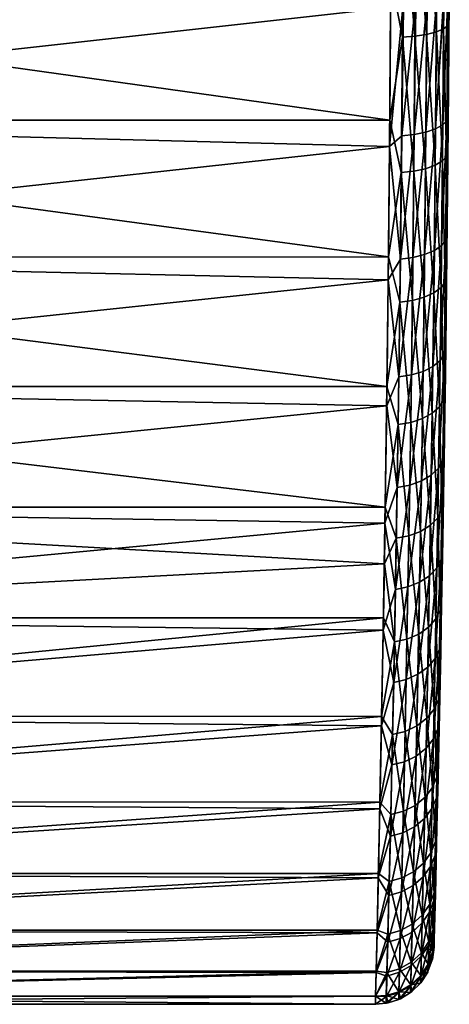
# Model space of a CAD drawing. Header units: metres. Extents: x -24 to 73, y -230 to 24.
# Tile 36 of 52: x 66.16 to 73.49, y -22.5 to -5.72. Entities that reach past the tile are written whole.
import ezdxf

# ---------------------------------------------------------------- set-up
doc = ezdxf.new("R2010")
doc.units = ezdxf.units.M
doc.layers.add('solid_SIDE_LEVER_10_541_032_SW0001', color=7, linetype='CONTINUOUS')

msp = doc.modelspace()

# ---------------------------------------------------------------- linework, layer by layer
at = {"layer": 'solid_SIDE_LEVER_10_541_032_SW0001'}
for points in [[(73.399887, -3.550934, 39.568542), (73.470726, -3.516919, 39.777756), (73.458015, -5.815663, 40.283302)], [(73.485382, -4.967437, 40.280346), (73.458015, -5.815663, 40.283302), (73.470726, -3.516919, 39.777756)], [(72.699638, -3.638319, 39.018024), (72.686043, -6.016408, 39.541496), (72.486427, -5.005299, 39.263798)], [(72.899422, -5.998852, 39.609959), (72.686043, -6.016408, 39.541496), (72.699638, -3.638319, 39.018024)], [(72.912933, -3.627702, 39.088139), (72.899422, -5.998852, 39.609959), (72.699638, -3.638319, 39.018024)], [(73.097847, -5.967629, 39.727261), (72.899422, -5.998852, 39.609959), (72.912933, -3.627702, 39.088139)], [(73.111214, -3.60882, 39.208279), (73.097847, -5.967629, 39.727261), (72.912933, -3.627702, 39.088139)], [(73.264885, -5.924135, 39.887978), (73.097847, -5.967629, 39.727261), (73.111214, -3.60882, 39.208279)], [(73.278069, -3.582517, 39.372879), (73.264885, -5.924135, 39.887978), (73.111214, -3.60882, 39.208279)], [(73.386925, -5.871911, 40.079025), (73.264885, -5.924135, 39.887978), (73.278069, -3.582517, 39.372879)], [(73.399887, -3.550934, 39.568542), (73.386925, -5.871911, 40.079025), (73.278069, -3.582517, 39.372879)], [(73.399887, -3.550934, 39.568542), (73.458015, -5.815663, 40.283302), (73.386925, -5.871911, 40.079025)], [(72.486427, -5.005299, 39.263798), (72.4701, -7.429767, 39.962097), (55.200001, -5.006697, 39.264118)], [(72.4701, -7.429767, 39.962097), (55.200001, -7.431243, 39.962612), (55.200001, -5.006697, 39.264118)], [(72.686043, -6.016408, 39.541496), (72.4701, -7.429767, 39.962097), (72.486427, -5.005299, 39.263798)], [(73.485382, -4.967437, 40.280346), (73.477386, -6.177798, 40.604485), (73.458015, -5.815663, 40.283302)], [(73.483528, -5.273107, 82.044846), (73.477386, -6.177798, 40.604485), (73.485382, -4.967437, 40.280346)], [(73.373955, -7.508679, 81.797096), (73.461166, -5.322554, 82.247765), (73.45816, -5.325844, 82.260864)], [(73.373955, -7.508679, 81.797096), (73.445282, -7.436756, 81.597885), (73.461166, -5.322554, 82.247765)], [(73.373955, -7.508679, 81.797096), (73.45816, -5.325844, 82.260864), (73.390114, -5.373982, 82.453133)], [(73.445282, -7.436756, 81.597885), (73.466339, -7.537279, 81.338844), (73.483528, -5.273107, 82.044846)], [(73.445282, -7.436756, 81.597885), (73.483528, -5.273107, 82.044846), (73.461166, -5.322554, 82.247765)], [(73.483528, -5.273107, 82.044846), (73.466339, -7.537279, 81.338844), (73.477386, -6.177798, 40.604485)], [(65.956749, -5.510204, 83.014847), (55.200001, -7.43128, 82.437378), (72.483551, -5.510227, 83.014847)], [(72.466385, -7.877724, 82.275848), (72.483551, -5.510227, 83.014847), (55.200001, -7.43128, 82.437378)], [(72.466385, -7.877724, 82.275848), (72.691368, -5.506073, 82.993355), (72.483551, -5.510227, 83.014847)], [(72.673759, -7.693366, 82.321022), (72.691368, -5.506073, 82.993355), (72.466385, -7.877724, 82.275848)], [(72.673759, -7.693366, 82.321022), (72.903183, -5.490057, 82.924706), (72.705879, -5.505375, 82.990234)], [(72.885887, -7.671001, 82.254524), (72.903183, -5.490057, 82.924706), (72.673759, -7.693366, 82.321022)], [(72.673759, -7.693366, 82.321022), (72.705879, -5.505375, 82.990234), (72.691368, -5.506073, 82.993355)], [(72.885887, -7.671001, 82.254524), (73.101318, -5.461505, 82.80677), (72.91703, -5.488539, 82.918358)], [(73.08445, -7.631076, 82.140137), (73.101318, -5.461505, 82.80677), (72.885887, -7.671001, 82.254524)], [(72.885887, -7.671001, 82.254524), (72.91703, -5.488539, 82.918358), (72.903183, -5.490057, 82.924706)], [(73.08445, -7.631076, 82.140137), (73.268227, -5.42172, 82.645134), (73.264809, -5.422753, 82.649307)], [(73.251678, -7.57546, 81.983406), (73.268227, -5.42172, 82.645134), (73.08445, -7.631076, 82.140137)], [(73.08445, -7.631076, 82.140137), (73.264809, -5.422753, 82.649307), (73.106506, -5.460531, 82.802788)], [(73.08445, -7.631076, 82.140137), (73.106506, -5.460531, 82.802788), (73.101318, -5.461505, 82.80677)], [(73.251678, -7.57546, 81.983406), (73.390114, -5.373982, 82.453133), (73.384018, -5.377094, 82.465599)], [(73.373955, -7.508679, 81.797096), (73.390114, -5.373982, 82.453133), (73.251678, -7.57546, 81.983406)], [(73.251678, -7.57546, 81.983406), (73.384018, -5.377094, 82.465599), (73.268227, -5.42172, 82.645134)], [(73.386925, -5.871911, 40.079025), (73.368256, -8.123899, 40.837215), (73.264885, -5.924135, 39.887978)], [(73.386925, -5.871911, 40.079025), (73.439697, -8.046082, 41.034161), (73.368256, -8.123899, 40.837215)], [(73.386925, -5.871911, 40.079025), (73.458015, -5.815663, 40.283302), (73.439697, -8.046082, 41.034161)], [(73.467842, -7.366969, 40.998379), (73.439697, -8.046082, 41.034161), (73.458015, -5.815663, 40.283302)], [(73.477386, -6.177798, 40.604485), (73.467842, -7.366969, 40.998379), (73.458015, -5.815663, 40.283302)], [(72.686043, -6.016408, 39.541496), (72.666458, -8.323806, 40.318981), (72.4701, -7.429767, 39.962097)], [(72.879944, -8.299518, 40.384983), (72.666458, -8.323806, 40.318981), (72.686043, -6.016408, 39.541496)], [(72.899422, -5.998852, 39.609959), (72.879944, -8.299518, 40.384983), (72.686043, -6.016408, 39.541496)], [(73.078568, -8.256322, 40.498077), (72.879944, -8.299518, 40.384983), (72.899422, -5.998852, 39.609959)], [(73.097847, -5.967629, 39.727261), (73.078568, -8.256322, 40.498077), (72.899422, -5.998852, 39.609959)], [(73.245888, -8.196149, 40.653023), (73.078568, -8.256322, 40.498077), (73.097847, -5.967629, 39.727261)], [(73.264885, -5.924135, 39.887978), (73.245888, -8.196149, 40.653023), (73.097847, -5.967629, 39.727261)], [(73.368256, -8.123899, 40.837215), (73.245888, -8.196149, 40.653023), (73.264885, -5.924135, 39.887978)], [(73.466339, -7.537279, 81.338844), (73.467842, -7.366969, 40.998379), (73.477386, -6.177798, 40.604485)], [(73.467842, -7.366969, 40.998379), (73.456879, -8.53114, 41.460659), (73.439697, -8.046082, 41.034161)], [(73.466339, -7.537279, 81.338844), (73.456879, -8.53114, 41.460659), (73.467842, -7.366969, 40.998379)], [(72.4701, -7.429767, 39.962097), (72.448395, -9.76123, 40.927643), (55.200001, -7.431243, 39.962612)], [(72.448395, -9.76123, 40.927643), (55.200001, -9.762382, 40.9282), (55.200001, -7.431243, 39.962612)], [(72.466385, -7.877724, 82.275848), (55.200001, -7.43128, 82.437378), (55.200001, -9.76241, 81.471786)], [(72.666458, -8.323806, 40.318981), (72.448395, -9.76123, 40.927643), (72.4701, -7.429767, 39.962097)], [(73.373955, -7.508679, 81.797096), (73.251678, -7.57546, 81.983406), (73.230515, -9.650596, 81.106499)], [(73.353149, -9.565526, 80.928047), (73.373955, -7.508679, 81.797096), (73.230515, -9.650596, 81.106499)], [(73.353149, -9.565526, 80.928047), (73.424873, -9.473904, 80.737244), (73.445282, -7.436756, 81.597885)], [(73.353149, -9.565526, 80.928047), (73.445282, -7.436756, 81.597885), (73.373955, -7.508679, 81.797096)], [(73.445282, -7.436756, 81.597885), (73.424873, -9.473904, 80.737244), (73.466339, -7.537279, 81.338844)], [(73.424873, -9.473904, 80.737244), (73.455788, -8.638063, 80.892899), (73.466339, -7.537279, 81.338844)], [(73.466339, -7.537279, 81.338844), (73.455788, -8.638063, 80.892899), (73.456879, -8.53114, 41.460659)], [(72.651939, -9.800793, 81.429878), (72.673759, -7.693366, 82.321022), (72.466385, -7.877724, 82.275848)], [(72.885887, -7.671001, 82.254524), (72.673759, -7.693366, 82.321022), (72.651939, -9.800793, 81.429878)], [(72.864189, -9.772304, 81.366188), (72.885887, -7.671001, 82.254524), (72.651939, -9.800793, 81.429878)], [(73.08445, -7.631076, 82.140137), (72.885887, -7.671001, 82.254524), (72.864189, -9.772304, 81.366188)], [(73.062973, -9.721444, 81.256615), (73.08445, -7.631076, 82.140137), (72.864189, -9.772304, 81.366188)], [(73.251678, -7.57546, 81.983406), (73.08445, -7.631076, 82.140137), (73.062973, -9.721444, 81.256615)], [(73.230515, -9.650596, 81.106499), (73.251678, -7.57546, 81.983406), (73.062973, -9.721444, 81.256615)], [(72.466385, -7.877724, 82.275848), (55.200001, -9.76241, 81.471786), (72.444199, -10.149692, 81.280678)], [(72.651939, -9.800793, 81.429878), (72.466385, -7.877724, 82.275848), (72.444199, -10.149692, 81.280678)], [(73.368256, -8.123899, 40.837215), (73.439697, -8.046082, 41.034161), (73.416626, -10.181964, 42.021427)], [(73.444633, -9.666655, 41.989929), (73.416626, -10.181964, 42.021427), (73.439697, -8.046082, 41.034161)], [(73.456879, -8.53114, 41.460659), (73.444633, -9.666655, 41.989929), (73.439697, -8.046082, 41.034161)], [(73.245888, -8.196149, 40.653023), (73.221962, -10.371859, 41.658947), (73.078568, -8.256322, 40.498077)], [(73.344749, -10.280432, 41.834118), (73.221962, -10.371859, 41.658947), (73.245888, -8.196149, 40.653023)], [(73.368256, -8.123899, 40.837215), (73.344749, -10.280432, 41.834118), (73.245888, -8.196149, 40.653023)], [(73.368256, -8.123899, 40.837215), (73.416626, -10.181964, 42.021427), (73.344749, -10.280432, 41.834118)], [(72.666458, -8.323806, 40.318981), (72.641792, -10.533395, 41.341251), (72.448395, -9.76123, 40.927643)], [(72.855423, -10.50266, 41.404026), (72.641792, -10.533395, 41.341251), (72.666458, -8.323806, 40.318981)], [(72.879944, -8.299518, 40.384983), (72.855423, -10.50266, 41.404026), (72.666458, -8.323806, 40.318981)], [(73.054298, -10.448, 41.511581), (72.855423, -10.50266, 41.404026), (72.879944, -8.299518, 40.384983)], [(73.078568, -8.256322, 40.498077), (73.054298, -10.448, 41.511581), (72.879944, -8.299518, 40.384983)], [(73.221962, -10.371859, 41.658947), (73.054298, -10.448, 41.511581), (73.078568, -8.256322, 40.498077)], [(73.455788, -8.638063, 80.892899), (73.444633, -9.666655, 41.989929), (73.456879, -8.53114, 41.460659)], [(73.424873, -9.473904, 80.737244), (73.444107, -9.712357, 80.387054), (73.455788, -8.638063, 80.892899)], [(73.455788, -8.638063, 80.892899), (73.444107, -9.712357, 80.387054), (73.444633, -9.666655, 41.989929)], [(73.353149, -9.565526, 80.928047), (73.230515, -9.650596, 81.106499), (73.205627, -11.625586, 80.023506)], [(73.328697, -11.52311, 79.854759), (73.353149, -9.565526, 80.928047), (73.205627, -11.625586, 80.023506)], [(73.328697, -11.52311, 79.854759), (73.400879, -11.412743, 79.674332), (73.424873, -9.473904, 80.737244)], [(73.328697, -11.52311, 79.854759), (73.424873, -9.473904, 80.737244), (73.353149, -9.565526, 80.928047)], [(73.424873, -9.473904, 80.737244), (73.400879, -11.412743, 79.674332), (73.444107, -9.712357, 80.387054)], [(73.062973, -9.721444, 81.256615), (72.864189, -9.772304, 81.366188), (72.838684, -11.772194, 80.269066)], [(73.037727, -11.710929, 80.165459), (73.062973, -9.721444, 81.256615), (72.838684, -11.772194, 80.269066)], [(73.230515, -9.650596, 81.106499), (73.062973, -9.721444, 81.256615), (73.037727, -11.710929, 80.165459)], [(73.205627, -11.625586, 80.023506), (73.230515, -9.650596, 81.106499), (73.037727, -11.710929, 80.165459)], [(73.400879, -11.412743, 79.674332), (73.431442, -10.756954, 79.822876), (73.444107, -9.712357, 80.387054)], [(73.444633, -9.666655, 41.989929), (73.431282, -10.769129, 42.584145), (73.416626, -10.181964, 42.021427)], [(73.431442, -10.756954, 79.822876), (73.431282, -10.769129, 42.584145), (73.444633, -9.666655, 41.989929)], [(73.444107, -9.712357, 80.387054), (73.431442, -10.756954, 79.822876), (73.444633, -9.666655, 41.989929)], [(72.448395, -9.76123, 40.927643), (72.422394, -11.969791, 42.148121), (55.200001, -9.762382, 40.9282)], [(72.422394, -11.969791, 42.148121), (55.200001, -11.970698, 42.148693), (55.200001, -9.762382, 40.9282)], [(72.444199, -10.149692, 81.280678), (55.200001, -9.76241, 81.471786), (55.200001, -11.970727, 80.251289)], [(72.641792, -10.533395, 41.341251), (72.422394, -11.969791, 42.148121), (72.448395, -9.76123, 40.927643)], [(72.626282, -11.806513, 80.329292), (72.651939, -9.800793, 81.429878), (72.444199, -10.149692, 81.280678)], [(72.864189, -9.772304, 81.366188), (72.651939, -9.800793, 81.429878), (72.626282, -11.806513, 80.329292)], [(72.838684, -11.772194, 80.269066), (72.864189, -9.772304, 81.366188), (72.626282, -11.806513, 80.329292)], [(72.444199, -10.149692, 81.280678), (55.200001, -11.970727, 80.251289), (72.418083, -12.297536, 80.041992)], [(72.626282, -11.806513, 80.329292), (72.444199, -10.149692, 81.280678), (72.418083, -12.297536, 80.041992)], [(73.344749, -10.280432, 41.834118), (73.416626, -10.181964, 42.021427), (73.389893, -12.19825, 43.233463)], [(73.417007, -11.835036, 43.241337), (73.389893, -12.19825, 43.233463), (73.416626, -10.181964, 42.021427)], [(73.431282, -10.769129, 42.584145), (73.417007, -11.835036, 43.241337), (73.416626, -10.181964, 42.021427)], [(73.221962, -10.371859, 41.658947), (73.194229, -12.425738, 42.893883), (73.054298, -10.448, 41.511581)], [(73.317497, -12.316212, 43.057991), (73.194229, -12.425738, 42.893883), (73.221962, -10.371859, 41.658947)], [(73.344749, -10.280432, 41.834118), (73.317497, -12.316212, 43.057991), (73.221962, -10.371859, 41.658947)], [(73.344749, -10.280432, 41.834118), (73.389893, -12.19825, 43.233463), (73.317497, -12.316212, 43.057991)], [(72.641792, -10.533395, 41.341251), (72.613205, -12.619254, 42.596264), (72.422394, -11.969791, 42.148121)], [(72.827003, -12.582435, 42.655071), (72.613205, -12.619254, 42.596264), (72.641792, -10.533395, 41.341251)], [(72.855423, -10.50266, 41.404026), (72.827003, -12.582435, 42.655071), (72.641792, -10.533395, 41.341251)], [(73.026169, -12.516954, 42.755833), (72.827003, -12.582435, 42.655071), (72.855423, -10.50266, 41.404026)], [(73.054298, -10.448, 41.511581), (73.026169, -12.516954, 42.755833), (72.855423, -10.50266, 41.404026)], [(73.194229, -12.425738, 42.893883), (73.026169, -12.516954, 42.755833), (73.054298, -10.448, 41.511581)], [(73.400879, -11.412743, 79.674332), (73.417938, -11.768713, 79.202095), (73.431442, -10.756954, 79.822876)], [(73.417938, -11.768713, 79.202095), (73.417007, -11.835036, 43.241337), (73.431282, -10.769129, 42.584145)], [(73.431442, -10.756954, 79.822876), (73.417938, -11.768713, 79.202095), (73.431282, -10.769129, 42.584145)], [(73.301598, -13.36119, 78.588409), (73.374298, -13.233222, 78.420227), (73.400879, -11.412743, 79.674332)], [(73.301598, -13.36119, 78.588409), (73.400879, -11.412743, 79.674332), (73.328697, -11.52311, 79.854759)], [(73.400879, -11.412743, 79.674332), (73.374298, -13.233222, 78.420227), (73.417938, -11.768713, 79.202095)], [(73.328697, -11.52311, 79.854759), (73.205627, -11.625586, 80.023506), (73.178055, -13.480006, 78.745697)], [(73.301598, -13.36119, 78.588409), (73.328697, -11.52311, 79.854759), (73.178055, -13.480006, 78.745697)], [(73.037727, -11.710929, 80.165459), (72.838684, -11.772194, 80.269066), (72.810425, -13.649994, 78.974594)], [(73.009758, -13.578959, 78.878021), (73.037727, -11.710929, 80.165459), (72.810425, -13.649994, 78.974594)], [(73.205627, -11.625586, 80.023506), (73.037727, -11.710929, 80.165459), (73.009758, -13.578959, 78.878021)], [(73.178055, -13.480006, 78.745697), (73.205627, -11.625586, 80.023506), (73.009758, -13.578959, 78.878021)], [(72.597855, -13.689784, 79.030739), (72.626282, -11.806513, 80.329292), (72.418083, -12.297536, 80.041992)], [(72.838684, -11.772194, 80.269066), (72.626282, -11.806513, 80.329292), (72.597855, -13.689784, 79.030739)], [(72.810425, -13.649994, 78.974594), (72.838684, -11.772194, 80.269066), (72.597855, -13.689784, 79.030739)], [(73.374298, -13.233222, 78.420227), (73.403763, -12.744579, 78.526573), (73.417938, -11.768713, 79.202095)], [(73.417007, -11.835036, 43.241337), (73.401993, -12.860949, 43.959423), (73.389893, -12.19825, 43.233463)], [(73.403763, -12.744579, 78.526573), (73.401993, -12.860949, 43.959423), (73.417007, -11.835036, 43.241337)], [(73.417938, -11.768713, 79.202095), (73.403763, -12.744579, 78.526573), (73.417007, -11.835036, 43.241337)], [(72.422394, -11.969791, 42.148121), (72.39341, -14.028004, 43.608379), (55.200001, -11.970698, 42.148693)], [(72.39341, -14.028004, 43.608379), (55.200001, -14.028542, 43.60881), (55.200001, -11.970698, 42.148693)], [(72.418083, -12.297536, 80.041992), (55.200001, -11.970727, 80.251289), (55.200001, -14.028553, 78.791183)], [(72.613205, -12.619254, 42.596264), (72.39341, -14.028004, 43.608379), (72.422394, -11.969791, 42.148121)], [(73.317497, -12.316212, 43.057991), (73.389893, -12.19825, 43.233463), (73.360741, -14.071337, 44.655994)], [(73.386452, -13.843266, 44.735867), (73.360741, -14.071337, 44.655994), (73.389893, -12.19825, 43.233463)], [(73.401993, -12.860949, 43.959423), (73.386452, -13.843266, 44.735867), (73.389893, -12.19825, 43.233463)], [(72.418083, -12.297536, 80.041992), (55.200001, -14.028553, 78.791183), (72.38929, -14.296483, 78.574135)], [(72.597855, -13.689784, 79.030739), (72.418083, -12.297536, 80.041992), (72.38929, -14.296483, 78.574135)], [(73.317497, -12.316212, 43.057991), (73.287781, -14.207407, 44.494415), (73.194229, -12.425738, 42.893883)], [(73.317497, -12.316212, 43.057991), (73.360741, -14.071337, 44.655994), (73.287781, -14.207407, 44.494415)], [(72.827003, -12.582435, 42.655071), (72.796013, -14.514496, 44.123386), (72.613205, -12.619254, 42.596264)], [(72.995491, -14.438964, 44.216171), (72.796013, -14.514496, 44.123386), (72.827003, -12.582435, 42.655071)], [(73.026169, -12.516954, 42.755833), (72.995491, -14.438964, 44.216171), (72.827003, -12.582435, 42.655071)], [(73.163994, -14.333746, 44.343296), (72.995491, -14.438964, 44.216171), (73.026169, -12.516954, 42.755833)], [(73.194229, -12.425738, 42.893883), (73.163994, -14.333746, 44.343296), (73.026169, -12.516954, 42.755833)], [(73.287781, -14.207407, 44.494415), (73.163994, -14.333746, 44.343296), (73.194229, -12.425738, 42.893883)], [(72.613205, -12.619254, 42.596264), (72.582031, -14.556967, 44.069237), (72.39341, -14.028004, 43.608379)], [(72.796013, -14.514496, 44.123386), (72.582031, -14.556967, 44.069237), (72.613205, -12.619254, 42.596264)], [(73.374298, -13.233222, 78.420227), (73.389084, -13.681824, 77.798225), (73.403763, -12.744579, 78.526573)], [(73.403763, -12.744579, 78.526573), (73.389084, -13.681824, 77.798225), (73.401993, -12.860949, 43.959423)], [(73.389084, -13.681824, 77.798225), (73.386452, -13.843266, 44.735867), (73.401993, -12.860949, 43.959423)], [(73.272987, -15.060776, 77.142159), (73.346222, -14.916536, 76.987961), (73.374298, -13.233222, 78.420227)], [(73.272987, -15.060776, 77.142159), (73.374298, -13.233222, 78.420227), (73.301598, -13.36119, 78.588409)], [(73.374298, -13.233222, 78.420227), (73.346222, -14.916536, 76.987961), (73.389084, -13.681824, 77.798225)], [(73.301598, -13.36119, 78.588409), (73.178055, -13.480006, 78.745697), (73.148933, -15.194701, 77.286377)], [(73.272987, -15.060776, 77.142159), (73.301598, -13.36119, 78.588409), (73.148933, -15.194701, 77.286377)], [(73.009758, -13.578959, 78.878021), (72.810425, -13.649994, 78.974594), (72.780579, -15.386305, 77.496239)], [(72.980217, -15.306237, 77.407692), (73.009758, -13.578959, 78.878021), (72.780579, -15.386305, 77.496239)], [(73.178055, -13.480006, 78.745697), (73.009758, -13.578959, 78.878021), (72.980217, -15.306237, 77.407692)], [(73.148933, -15.194701, 77.286377), (73.178055, -13.480006, 78.745697), (72.980217, -15.306237, 77.407692)], [(72.567841, -15.431155, 77.547714), (72.597855, -13.689784, 79.030739), (72.38929, -14.296483, 78.574135)], [(72.810425, -13.649994, 78.974594), (72.597855, -13.689784, 79.030739), (72.567841, -15.431155, 77.547714)], [(72.780579, -15.386305, 77.496239), (72.810425, -13.649994, 78.974594), (72.567841, -15.431155, 77.547714)], [(73.346222, -14.916536, 76.987961), (73.374084, -14.577359, 77.019409), (73.389084, -13.681824, 77.798225)], [(73.389084, -13.681824, 77.798225), (73.374084, -14.577359, 77.019409), (73.386452, -13.843266, 44.735867)], [(73.386452, -13.843266, 44.735867), (73.37059, -14.778537, 45.567917), (73.360741, -14.071337, 44.655994)], [(73.374084, -14.577359, 77.019409), (73.37059, -14.778537, 45.567917), (73.386452, -13.843266, 44.735867)], [(72.39341, -14.028004, 43.608379), (72.378242, -14.992627, 44.422897), (55.200001, -14.028542, 43.60881)], [(72.378242, -14.992627, 44.422897), (55.200001, -15.909902, 45.290096), (55.200001, -14.028542, 43.60881)], [(72.38929, -14.296483, 78.574135), (55.200001, -14.028553, 78.791183), (55.200001, -15.90991, 77.109894)], [(72.582031, -14.556967, 44.069237), (72.378242, -14.992627, 44.422897), (72.39341, -14.028004, 43.608379)], [(73.287781, -14.207407, 44.494415), (73.360741, -14.071337, 44.655994), (73.330528, -15.77933, 46.272305)], [(73.37059, -14.778537, 45.567917), (73.330528, -15.77933, 46.272305), (73.360741, -14.071337, 44.655994)], [(73.287781, -14.207407, 44.494415), (73.256989, -15.931911, 46.126503), (73.163994, -14.333746, 44.343296)], [(73.287781, -14.207407, 44.494415), (73.330528, -15.77933, 46.272305), (73.256989, -15.931911, 46.126503)], [(72.38929, -14.296483, 78.574135), (55.200001, -15.90991, 77.109894), (72.359207, -16.122187, 76.894745)], [(72.567841, -15.431155, 77.547714), (72.38929, -14.296483, 78.574135), (72.359207, -16.122187, 76.894745)], [(73.163994, -14.333746, 44.343296), (73.13266, -16.07358, 45.990147), (72.995491, -14.438964, 44.216171)], [(73.256989, -15.931911, 46.126503), (73.13266, -16.07358, 45.990147), (73.163994, -14.333746, 44.343296)], [(72.582031, -14.556967, 44.069237), (72.549728, -16.323885, 45.742851), (72.378242, -14.992627, 44.422897)], [(72.763901, -16.27626, 45.791714), (72.549728, -16.323885, 45.742851), (72.582031, -14.556967, 44.069237)], [(72.796013, -14.514496, 44.123386), (72.763901, -16.27626, 45.791714), (72.582031, -14.556967, 44.069237)], [(72.963707, -16.191565, 45.875439), (72.763901, -16.27626, 45.791714), (72.796013, -14.514496, 44.123386)], [(72.995491, -14.438964, 44.216171), (72.963707, -16.191565, 45.875439), (72.796013, -14.514496, 44.123386)], [(73.13266, -16.07358, 45.990147), (72.963707, -16.191565, 45.875439), (72.995491, -14.438964, 44.216171)], [(73.346222, -14.916536, 76.987961), (73.358955, -15.428389, 76.192619), (73.374084, -14.577359, 77.019409)], [(73.374084, -14.577359, 77.019409), (73.358955, -15.428389, 76.192619), (73.37059, -14.778537, 45.567917)], [(73.244026, -16.604351, 75.530998), (73.31781, -16.445333, 75.39238), (73.346222, -14.916536, 76.987961)], [(73.244026, -16.604351, 75.530998), (73.346222, -14.916536, 76.987961), (73.272987, -15.060776, 77.142159)], [(73.346222, -14.916536, 76.987961), (73.31781, -16.445333, 75.39238), (73.358955, -15.428389, 76.192619)], [(73.37059, -14.778537, 45.567917), (73.354622, -15.663706, 46.45282), (73.330528, -15.77933, 46.272305)], [(73.358955, -15.428389, 76.192619), (73.354622, -15.663706, 46.45282), (73.37059, -14.778537, 45.567917)], [(72.378242, -14.992627, 44.422897), (72.362885, -15.909956, 45.29015), (55.200001, -15.909902, 45.290096)], [(72.549728, -16.323885, 45.742851), (72.362885, -15.909956, 45.29015), (72.378242, -14.992627, 44.422897)], [(73.272987, -15.060776, 77.142159), (73.148933, -15.194701, 77.286377), (73.119469, -16.751997, 75.660645)], [(73.244026, -16.604351, 75.530998), (73.272987, -15.060776, 77.142159), (73.119469, -16.751997, 75.660645)], [(73.148933, -15.194701, 77.286377), (72.980217, -15.306237, 77.407692), (72.950325, -16.87496, 75.769699)], [(73.119469, -16.751997, 75.660645), (73.148933, -15.194701, 77.286377), (72.950325, -16.87496, 75.769699)], [(72.53746, -17.012676, 75.895576), (72.567841, -15.431155, 77.547714), (72.359207, -16.122187, 76.894745)], [(72.780579, -15.386305, 77.496239), (72.567841, -15.431155, 77.547714), (72.53746, -17.012676, 75.895576)], [(72.750374, -16.96323, 75.849304), (72.780579, -15.386305, 77.496239), (72.53746, -17.012676, 75.895576)], [(72.980217, -15.306237, 77.407692), (72.780579, -15.386305, 77.496239), (72.750374, -16.96323, 75.849304)], [(72.950325, -16.87496, 75.769699), (72.980217, -15.306237, 77.407692), (72.750374, -16.96323, 75.849304)], [(73.31781, -16.445333, 75.39238), (73.343872, -16.232475, 75.320229), (73.358955, -15.428389, 76.192619)], [(73.358955, -15.428389, 76.192619), (73.343872, -16.232475, 75.320229), (73.354622, -15.663706, 46.45282)], [(73.354622, -15.663706, 46.45282), (73.33876, -16.495825, 47.387608), (73.330528, -15.77933, 46.272305)], [(73.343872, -16.232475, 75.320229), (73.33876, -16.495825, 47.387608), (73.354622, -15.663706, 46.45282)], [(72.362885, -15.909956, 45.29015), (55.200001, -17.59119, 47.171459), (55.200001, -15.909902, 45.290096)], [(72.359207, -16.122187, 76.894745), (55.200001, -15.90991, 77.109894), (55.200001, -17.59119, 75.228539)], [(72.362885, -15.909956, 45.29015), (72.332375, -17.591425, 47.171749), (55.200001, -17.59119, 47.171459)], [(72.549728, -16.323885, 45.742851), (72.332375, -17.591425, 47.171749), (72.362885, -15.909956, 45.29015)], [(73.256989, -15.931911, 46.126503), (73.226563, -17.469625, 47.935165), (73.13266, -16.07358, 45.990147)], [(73.256989, -15.931911, 46.126503), (73.300674, -17.302324, 48.063477), (73.226563, -17.469625, 47.935165)], [(73.256989, -15.931911, 46.126503), (73.330528, -15.77933, 46.272305), (73.300674, -17.302324, 48.063477)], [(73.33876, -16.495825, 47.387608), (73.300674, -17.302324, 48.063477), (73.330528, -15.77933, 46.272305)], [(73.13266, -16.07358, 45.990147), (73.101692, -17.624964, 47.815166), (72.963707, -16.191565, 45.875439)], [(73.226563, -17.469625, 47.935165), (73.101692, -17.624964, 47.815166), (73.13266, -16.07358, 45.990147)], [(72.359207, -16.122187, 76.894745), (55.200001, -17.59119, 75.228539), (72.3293, -17.751825, 75.024712)], [(72.53746, -17.012676, 75.895576), (72.359207, -16.122187, 76.894745), (72.3293, -17.751825, 75.024712)], [(72.763901, -16.27626, 45.791714), (72.732162, -17.847202, 47.640537), (72.549728, -16.323885, 45.742851)], [(72.932289, -17.754333, 47.714218), (72.732162, -17.847202, 47.640537), (72.763901, -16.27626, 45.791714)], [(72.963707, -16.191565, 45.875439), (72.932289, -17.754333, 47.714218), (72.763901, -16.27626, 45.791714)], [(73.101692, -17.624964, 47.815166), (72.932289, -17.754333, 47.714218), (72.963707, -16.191565, 45.875439)], [(73.31781, -16.445333, 75.39238), (73.32901, -16.987099, 74.404991), (73.343872, -16.232475, 75.320229)], [(73.343872, -16.232475, 75.320229), (73.32901, -16.987099, 74.404991), (73.33876, -16.495825, 47.387608)], [(72.549728, -16.323885, 45.742851), (72.517807, -17.899422, 47.597534), (72.332375, -17.591425, 47.171749)], [(72.732162, -17.847202, 47.640537), (72.517807, -17.899422, 47.597534), (72.549728, -16.323885, 45.742851)], [(73.215927, -17.976034, 73.77153), (73.290237, -17.803885, 73.649925), (73.31781, -16.445333, 75.39238)], [(73.215927, -17.976034, 73.77153), (73.31781, -16.445333, 75.39238), (73.244026, -16.604351, 75.530998)], [(73.31781, -16.445333, 75.39238), (73.290237, -17.803885, 73.649925), (73.32901, -16.987099, 74.404991)], [(73.244026, -16.604351, 75.530998), (73.119469, -16.751997, 75.660645), (73.090874, -18.135874, 73.885262)], [(73.215927, -17.976034, 73.77153), (73.244026, -16.604351, 75.530998), (73.090874, -18.135874, 73.885262)], [(73.33876, -16.495825, 47.387608), (73.323227, -17.272009, 48.369011), (73.300674, -17.302324, 48.063477)], [(73.32901, -16.987099, 74.404991), (73.323227, -17.272009, 48.369011), (73.33876, -16.495825, 47.387608)], [(73.119469, -16.751997, 75.660645), (72.950325, -16.87496, 75.769699), (72.92131, -18.268991, 73.980934)], [(73.090874, -18.135874, 73.885262), (73.119469, -16.751997, 75.660645), (72.92131, -18.268991, 73.980934)], [(72.950325, -16.87496, 75.769699), (72.750374, -16.96323, 75.849304), (72.721069, -18.364552, 74.050766)], [(72.92131, -18.268991, 73.980934), (72.950325, -16.87496, 75.769699), (72.721069, -18.364552, 74.050766)], [(72.50798, -18.418081, 74.091354), (72.53746, -17.012676, 75.895576), (72.3293, -17.751825, 75.024712)], [(72.750374, -16.96323, 75.849304), (72.53746, -17.012676, 75.895576), (72.50798, -18.418081, 74.091354)], [(72.721069, -18.364552, 74.050766), (72.750374, -16.96323, 75.849304), (72.50798, -18.418081, 74.091354)], [(73.290237, -17.803885, 73.649925), (73.300713, -18.339073, 72.457214), (73.32901, -16.987099, 74.404991)], [(73.32901, -16.987099, 74.404991), (73.300713, -18.339073, 72.457214), (73.323227, -17.272009, 48.369011)], [(73.323227, -17.272009, 48.369011), (73.308235, -17.989681, 49.393738), (73.300674, -17.302324, 48.063477)], [(73.300713, -18.339073, 72.457214), (73.308235, -17.989681, 49.393738), (73.323227, -17.272009, 48.369011)], [(73.226563, -17.469625, 47.935165), (73.300674, -17.302324, 48.063477), (73.272568, -18.622574, 50.008629)], [(73.308235, -17.989681, 49.393738), (73.272568, -18.622574, 50.008629), (73.300674, -17.302324, 48.063477)], [(72.332375, -17.591425, 47.171749), (55.200001, -19.051304, 49.229294), (55.200001, -17.59119, 47.171459)], [(72.3293, -17.751825, 75.024712), (55.200001, -17.59119, 75.228539), (55.200001, -19.051298, 73.170715)], [(72.332375, -17.591425, 47.171749), (72.303383, -19.051573, 49.229721), (55.200001, -19.051304, 49.229294)], [(72.517807, -17.899422, 47.597534), (72.303383, -19.051573, 49.229721), (72.332375, -17.591425, 47.171749)], [(73.226563, -17.469625, 47.935165), (73.197914, -18.802639, 49.899311), (73.101692, -17.624964, 47.815166)], [(73.226563, -17.469625, 47.935165), (73.272568, -18.622574, 50.008629), (73.197914, -18.802639, 49.899311)], [(72.3293, -17.751825, 75.024712), (55.200001, -19.051298, 73.170715), (72.301018, -19.165665, 72.98674)], [(72.50798, -18.418081, 74.091354), (72.3293, -17.751825, 75.024712), (72.301018, -19.165665, 72.98674)], [(72.932289, -17.754333, 47.714218), (72.902718, -19.109064, 49.711071), (72.732162, -17.847202, 47.640537)], [(73.07254, -18.969826, 49.797073), (72.902718, -19.109064, 49.711071), (72.932289, -17.754333, 47.714218)], [(73.101692, -17.624964, 47.815166), (73.07254, -18.969826, 49.797073), (72.932289, -17.754333, 47.714218)], [(73.197914, -18.802639, 49.899311), (73.07254, -18.969826, 49.797073), (73.101692, -17.624964, 47.815166)], [(72.517807, -17.899422, 47.597534), (72.487755, -19.265219, 49.61166), (72.303383, -19.051573, 49.229721)], [(72.702286, -19.209017, 49.648296), (72.487755, -19.265219, 49.61166), (72.517807, -17.899422, 47.597534)], [(72.732162, -17.847202, 47.640537), (72.702286, -19.209017, 49.648296), (72.517807, -17.899422, 47.597534)], [(72.902718, -19.109064, 49.711071), (72.702286, -19.209017, 49.648296), (72.732162, -17.847202, 47.640537)], [(73.189835, -19.161701, 71.881874), (73.264641, -18.978201, 71.778542), (73.290237, -17.803885, 73.649925)], [(73.189835, -19.161701, 71.881874), (73.290237, -17.803885, 73.649925), (73.215927, -17.976034, 73.77153)], [(73.290237, -17.803885, 73.649925), (73.264641, -18.978201, 71.778542), (73.300713, -18.339073, 72.457214)], [(73.215927, -17.976034, 73.77153), (73.090874, -18.135874, 73.885262), (73.064323, -19.332081, 71.978516)], [(73.189835, -19.161701, 71.881874), (73.215927, -17.976034, 73.77153), (73.064323, -19.332081, 71.978516)], [(73.308235, -17.989681, 49.393738), (73.293976, -18.646444, 50.458328), (73.272568, -18.622574, 50.008629)], [(73.300713, -18.339073, 72.457214), (73.293976, -18.646444, 50.458328), (73.308235, -17.989681, 49.393738)], [(72.92131, -18.268991, 73.980934), (72.721069, -18.364552, 74.050766), (72.693855, -19.575838, 72.119148)], [(72.894379, -19.473978, 72.059807), (72.92131, -18.268991, 73.980934), (72.693855, -19.575838, 72.119148)], [(73.090874, -18.135874, 73.885262), (72.92131, -18.268991, 73.980934), (72.894379, -19.473978, 72.059807)], [(73.064323, -19.332081, 71.978516), (73.090874, -18.135874, 73.885262), (72.894379, -19.473978, 72.059807)], [(72.480614, -19.632896, 72.153641), (72.50798, -18.418081, 74.091354), (72.301018, -19.165665, 72.98674)], [(72.721069, -18.364552, 74.050766), (72.50798, -18.418081, 74.091354), (72.480614, -19.632896, 72.153641)], [(72.693855, -19.575838, 72.119148), (72.721069, -18.364552, 74.050766), (72.480614, -19.632896, 72.153641)], [(73.264641, -18.978201, 71.778542), (73.275414, -19.467979, 70.373077), (73.300713, -18.339073, 72.457214)], [(73.300713, -18.339073, 72.457214), (73.275414, -19.467979, 70.373077), (73.293976, -18.646444, 50.458328)], [(73.197914, -18.802639, 49.899311), (73.272568, -18.622574, 50.008629), (73.24752, -19.724638, 52.085052)], [(73.280647, -19.240059, 51.559105), (73.24752, -19.724638, 52.085052), (73.272568, -18.622574, 50.008629)], [(73.293976, -18.646444, 50.458328), (73.280647, -19.240059, 51.559105), (73.272568, -18.622574, 50.008629)], [(73.275414, -19.467979, 70.373077), (73.280647, -19.240059, 51.559105), (73.293976, -18.646444, 50.458328)], [(73.197914, -18.802639, 49.899311), (73.172386, -19.915356, 51.996014), (73.07254, -18.969826, 49.797073)], [(73.197914, -18.802639, 49.899311), (73.24752, -19.724638, 52.085052), (73.172386, -19.915356, 51.996014)], [(72.301018, -19.165665, 72.98674), (55.200001, -19.051298, 73.170715), (55.200001, -20.27179, 70.962402)], [(72.303383, -19.051573, 49.229721), (55.200001, -20.271795, 51.437607), (55.200001, -19.051304, 49.229294)], [(72.303383, -19.051573, 49.229721), (72.277382, -20.272112, 51.438263), (55.200001, -20.271795, 51.437607)], [(72.487755, -19.265219, 49.61166), (72.277382, -20.272112, 51.438263), (72.303383, -19.051573, 49.229721)], [(72.902718, -19.109064, 49.711071), (72.876373, -20.23991, 51.842693), (72.702286, -19.209017, 49.648296)], [(73.04657, -20.092436, 51.912743), (72.876373, -20.23991, 51.842693), (72.902718, -19.109064, 49.711071)], [(73.07254, -18.969826, 49.797073), (73.04657, -20.092436, 51.912743), (72.902718, -19.109064, 49.711071)], [(73.172386, -19.915356, 51.996014), (73.04657, -20.092436, 51.912743), (73.07254, -18.969826, 49.797073)], [(73.16684, -20.149076, 69.881538), (73.242081, -19.956121, 69.797554), (73.264641, -18.978201, 71.778542)], [(73.16684, -20.149076, 69.881538), (73.264641, -18.978201, 71.778542), (73.189835, -19.161701, 71.881874)], [(73.264641, -18.978201, 71.778542), (73.242081, -19.956121, 69.797554), (73.275414, -19.467979, 70.373077)], [(72.301018, -19.165665, 72.98674), (55.200001, -20.27179, 70.962402), (72.275742, -20.346569, 70.80558)], [(72.480614, -19.632896, 72.153641), (72.301018, -19.165665, 72.98674), (72.275742, -20.346569, 70.80558)], [(72.487755, -19.265219, 49.61166), (72.460976, -20.405304, 51.761723), (72.277382, -20.272112, 51.438263)], [(72.675659, -20.345778, 51.791565), (72.460976, -20.405304, 51.761723), (72.487755, -19.265219, 49.61166)], [(72.702286, -19.209017, 49.648296), (72.675659, -20.345778, 51.791565), (72.487755, -19.265219, 49.61166)], [(72.876373, -20.23991, 51.842693), (72.675659, -20.345778, 51.791565), (72.702286, -19.209017, 49.648296)], [(73.189835, -19.161701, 71.881874), (73.064323, -19.332081, 71.978516), (73.040924, -20.328234, 69.960083)], [(73.16684, -20.149076, 69.881538), (73.189835, -19.161701, 71.881874), (73.040924, -20.328234, 69.960083)], [(73.280647, -19.240059, 51.559105), (73.268425, -19.768555, 52.692368), (73.24752, -19.724638, 52.085052)], [(73.275414, -19.467979, 70.373077), (73.268425, -19.768555, 52.692368), (73.280647, -19.240059, 51.559105)], [(73.064323, -19.332081, 71.978516), (72.894379, -19.473978, 72.059807), (72.870644, -20.47744, 70.026161)], [(73.040924, -20.328234, 69.960083), (73.064323, -19.332081, 71.978516), (72.870644, -20.47744, 70.026161)], [(73.242081, -19.956121, 69.797554), (73.254356, -20.360254, 68.177956), (73.275414, -19.467979, 70.373077)], [(73.275414, -19.467979, 70.373077), (73.254356, -20.360254, 68.177956), (73.268425, -19.768555, 52.692368)], [(72.456482, -20.644547, 70.102417), (72.480614, -19.632896, 72.153641), (72.275742, -20.346569, 70.80558)], [(72.693855, -19.575838, 72.119148), (72.480614, -19.632896, 72.153641), (72.456482, -20.644547, 70.102417)], [(72.669868, -20.584549, 70.074387), (72.693855, -19.575838, 72.119148), (72.456482, -20.644547, 70.102417)], [(72.894379, -19.473978, 72.059807), (72.693855, -19.575838, 72.119148), (72.669868, -20.584549, 70.074387)], [(72.870644, -20.47744, 70.026161), (72.894379, -19.473978, 72.059807), (72.669868, -20.584549, 70.074387)], [(73.172386, -19.915356, 51.996014), (73.24752, -19.724638, 52.085052), (73.226715, -20.595558, 54.268414)], [(73.257484, -20.230177, 53.854301), (73.226715, -20.595558, 54.268414), (73.24752, -19.724638, 52.085052)], [(73.268425, -19.768555, 52.692368), (73.257484, -20.230177, 53.854301), (73.24752, -19.724638, 52.085052)], [(73.254356, -20.360254, 68.177956), (73.257484, -20.230177, 53.854301), (73.268425, -19.768555, 52.692368)], [(73.172386, -19.915356, 51.996014), (73.151176, -20.794695, 54.200703), (73.04657, -20.092436, 51.912743)], [(73.147881, -20.927893, 67.791237), (73.22348, -20.72748, 67.72747), (73.242081, -19.956121, 69.797554)], [(73.147881, -20.927893, 67.791237), (73.242081, -19.956121, 69.797554), (73.16684, -20.149076, 69.881538)], [(73.172386, -19.915356, 51.996014), (73.226715, -20.595558, 54.268414), (73.151176, -20.794695, 54.200703)], [(73.242081, -19.956121, 69.797554), (73.22348, -20.72748, 67.72747), (73.254356, -20.360254, 68.177956)], [(73.04657, -20.092436, 51.912743), (73.024986, -20.979591, 54.137375), (72.876373, -20.23991, 51.842693)], [(73.151176, -20.794695, 54.200703), (73.024986, -20.979591, 54.137375), (73.04657, -20.092436, 51.912743)], [(72.275742, -20.346569, 70.80558), (55.200001, -20.27179, 70.962402), (55.200001, -21.237377, 68.631271)], [(72.277382, -20.272112, 51.438263), (55.200001, -21.237381, 53.768742), (55.200001, -20.271795, 51.437607)], [(72.277382, -20.272112, 51.438263), (72.255669, -21.237663, 53.769543), (55.200001, -21.237381, 53.768742)], [(72.460976, -20.405304, 51.761723), (72.255669, -21.237663, 53.769543), (72.277382, -20.272112, 51.438263)], [(72.876373, -20.23991, 51.842693), (72.854477, -21.133577, 54.084099), (72.675659, -20.345778, 51.791565)], [(73.024986, -20.979591, 54.137375), (72.854477, -21.133577, 54.084099), (72.876373, -20.23991, 51.842693)], [(73.16684, -20.149076, 69.881538), (73.040924, -20.328234, 69.960083), (73.021637, -21.113974, 67.850868)], [(73.147881, -20.927893, 67.791237), (73.16684, -20.149076, 69.881538), (73.021637, -21.113974, 67.850868)], [(73.257484, -20.230177, 53.854301), (73.247963, -20.623377, 55.040974), (73.226715, -20.595558, 54.268414)], [(73.254356, -20.360254, 68.177956), (73.247963, -20.623377, 55.040974), (73.257484, -20.230177, 53.854301)], [(72.275742, -20.346569, 70.80558), (55.200001, -21.237377, 68.631271), (72.254684, -21.280182, 68.507797)], [(72.456482, -20.644547, 70.102417), (72.275742, -20.346569, 70.80558), (72.254684, -21.280182, 68.507797)], [(72.460976, -20.405304, 51.761723), (72.438721, -21.306274, 54.022526), (72.255669, -21.237663, 53.769543)], [(72.653534, -21.244118, 54.045216), (72.438721, -21.306274, 54.022526), (72.460976, -20.405304, 51.761723)], [(72.675659, -20.345778, 51.791565), (72.653534, -21.244118, 54.045216), (72.460976, -20.405304, 51.761723)], [(72.854477, -21.133577, 54.084099), (72.653534, -21.244118, 54.045216), (72.675659, -20.345778, 51.791565)], [(73.040924, -20.328234, 69.960083), (72.870644, -20.47744, 70.026161), (72.851074, -21.268946, 67.901039)], [(73.021637, -21.113974, 67.850868), (73.040924, -20.328234, 69.960083), (72.851074, -21.268946, 67.901039)], [(73.22348, -20.72748, 67.72747), (73.238541, -21.005238, 65.898392), (73.254356, -20.360254, 68.177956)], [(73.254356, -20.360254, 68.177956), (73.238541, -21.005238, 65.898392), (73.247963, -20.623377, 55.040974)], [(72.669868, -20.584549, 70.074387), (72.456482, -20.644547, 70.102417), (72.4366, -21.442511, 67.958939)], [(72.650101, -21.380194, 67.937653), (72.669868, -20.584549, 70.074387), (72.4366, -21.442511, 67.958939)], [(72.870644, -20.47744, 70.026161), (72.669868, -20.584549, 70.074387), (72.650101, -21.380194, 67.937653)], [(72.851074, -21.268946, 67.901039), (72.870644, -20.47744, 70.026161), (72.650101, -21.380194, 67.937653)], [(73.151176, -20.794695, 54.200703), (73.226715, -20.595558, 54.268414), (73.211105, -21.225088, 56.533146)], [(73.239998, -20.946848, 56.248356), (73.211105, -21.225088, 56.533146), (73.226715, -20.595558, 54.268414)], [(73.247963, -20.623377, 55.040974), (73.239998, -20.946848, 56.248356), (73.226715, -20.595558, 54.268414)], [(73.238541, -21.005238, 65.898392), (73.239998, -20.946848, 56.248356), (73.247963, -20.623377, 55.040974)], [(72.4366, -21.442511, 67.958939), (72.456482, -20.644547, 70.102417), (72.254684, -21.280182, 68.507797)], [(73.151176, -20.794695, 54.200703), (73.135277, -21.430311, 56.487556), (73.024986, -20.979591, 54.137375)], [(73.133751, -21.490067, 65.632576), (73.209618, -21.284271, 65.589691), (73.22348, -20.72748, 67.72747)], [(73.133751, -21.490067, 65.632576), (73.22348, -20.72748, 67.72747), (73.147881, -20.927893, 67.791237)], [(73.151176, -20.794695, 54.200703), (73.211105, -21.225088, 56.533146), (73.135277, -21.430311, 56.487556)], [(73.22348, -20.72748, 67.72747), (73.209618, -21.284271, 65.589691), (73.238541, -21.005238, 65.898392)], [(73.024986, -20.979591, 54.137375), (73.008804, -21.620859, 56.444916), (72.854477, -21.133577, 54.084099)], [(73.147881, -20.927893, 67.791237), (73.021637, -21.113974, 67.850868), (73.007256, -21.681145, 65.672684)], [(73.133751, -21.490067, 65.632576), (73.147881, -20.927893, 67.791237), (73.007256, -21.681145, 65.672684)], [(73.135277, -21.430311, 56.487556), (73.008804, -21.620859, 56.444916), (73.024986, -20.979591, 54.137375)], [(73.239998, -20.946848, 56.248356), (73.233681, -21.199499, 57.472309), (73.211105, -21.225088, 56.533146)], [(73.238541, -21.005238, 65.898392), (73.233681, -21.199499, 57.472309), (73.239998, -20.946848, 56.248356)], [(72.854477, -21.133577, 54.084099), (72.838058, -21.779551, 56.40905), (72.653534, -21.244118, 54.045216)], [(73.021637, -21.113974, 67.850868), (72.851074, -21.268946, 67.901039), (72.836487, -21.840281, 65.706421)], [(73.007256, -21.681145, 65.672684), (73.021637, -21.113974, 67.850868), (72.836487, -21.840281, 65.706421)], [(73.008804, -21.620859, 56.444916), (72.838058, -21.779551, 56.40905), (72.854477, -21.133577, 54.084099)], [(73.209618, -21.284271, 65.589691), (73.228745, -21.395185, 63.562252), (73.238541, -21.005238, 65.898392)], [(73.238541, -21.005238, 65.898392), (73.228745, -21.395185, 63.562252), (73.233681, -21.199499, 57.472309)], [(72.254684, -21.280182, 68.507797), (55.200001, -21.237377, 68.631271), (55.200001, -21.935873, 66.206741)], [(72.255669, -21.237663, 53.769543), (55.200001, -21.935877, 56.193275), (55.200001, -21.237381, 53.768742)], [(72.255669, -21.237663, 53.769543), (72.239326, -21.936089, 56.194206), (55.200001, -21.935877, 56.193275)], [(72.254684, -21.280182, 68.507797), (55.200001, -21.935873, 66.206741), (72.238876, -21.955194, 66.12133)], [(72.4366, -21.442511, 67.958939), (72.254684, -21.280182, 68.507797), (72.238876, -21.955194, 66.12133)], [(72.438721, -21.306274, 54.022526), (72.239326, -21.936089, 56.194206), (72.255669, -21.237663, 53.769543)], [(72.438721, -21.306274, 54.022526), (72.422035, -21.957525, 56.367592), (72.239326, -21.936089, 56.194206)], [(72.636955, -21.893471, 56.38287), (72.422035, -21.957525, 56.367592), (72.438721, -21.306274, 54.022526)], [(72.653534, -21.244118, 54.045216), (72.636955, -21.893471, 56.38287), (72.438721, -21.306274, 54.022526)], [(72.851074, -21.268946, 67.901039), (72.650101, -21.380194, 67.937653), (72.635368, -21.954517, 65.731049)], [(72.836487, -21.840281, 65.706421), (72.851074, -21.268946, 67.901039), (72.635368, -21.954517, 65.731049)], [(72.838058, -21.779551, 56.40905), (72.636955, -21.893471, 56.38287), (72.653534, -21.244118, 54.045216)], [(73.125038, -21.829748, 63.427929), (73.201065, -21.620699, 63.406376), (73.209618, -21.284271, 65.589691)], [(73.125038, -21.829748, 63.427929), (73.209618, -21.284271, 65.589691), (73.133751, -21.490067, 65.632576)], [(73.135277, -21.430311, 56.487556), (73.211105, -21.225088, 56.533146), (73.201447, -21.605818, 58.852692)], [(73.209618, -21.284271, 65.589691), (73.201065, -21.620699, 63.406376), (73.228745, -21.395185, 63.562252)], [(73.229118, -21.380518, 58.708786), (73.201447, -21.605818, 58.852692), (73.211105, -21.225088, 56.533146)], [(73.233681, -21.199499, 57.472309), (73.229118, -21.380518, 58.708786), (73.211105, -21.225088, 56.533146)], [(73.228745, -21.395185, 63.562252), (73.229118, -21.380518, 58.708786), (73.233681, -21.199499, 57.472309)], [(72.421776, -22.018507, 65.745361), (72.4366, -21.442511, 67.958939), (72.238876, -21.955194, 66.12133)], [(72.650101, -21.380194, 67.937653), (72.4366, -21.442511, 67.958939), (72.421776, -22.018507, 65.745361)], [(72.635368, -21.954517, 65.731049), (72.650101, -21.380194, 67.937653), (72.421776, -22.018507, 65.745361)], [(73.135277, -21.430311, 56.487556), (73.125427, -21.814724, 58.829762), (73.008804, -21.620859, 56.444916)], [(73.135277, -21.430311, 56.487556), (73.201447, -21.605818, 58.852692), (73.125427, -21.814724, 58.829762)], [(73.228745, -21.395185, 63.562252), (73.198082, -21.733603, 61.200001), (73.225426, -21.525507, 61.200001)], [(73.201065, -21.620699, 63.406376), (73.198082, -21.733603, 61.200001), (73.228745, -21.395185, 63.562252)], [(73.229118, -21.380518, 58.708786), (73.226349, -21.489271, 59.953091), (73.201447, -21.605818, 58.852692)], [(73.228745, -21.395185, 63.562252), (73.225426, -21.525507, 61.200001), (73.226349, -21.489271, 59.953091)], [(73.228745, -21.395185, 63.562252), (73.226349, -21.489271, 59.953091), (73.229118, -21.380518, 58.708786)], [(73.008804, -21.620859, 56.444916), (72.998779, -22.00869, 58.808315), (72.838058, -21.779551, 56.40905)], [(73.133751, -21.490067, 65.632576), (73.007256, -21.681145, 65.672684), (72.998383, -22.023848, 63.44809)], [(73.125038, -21.829748, 63.427929), (73.133751, -21.490067, 65.632576), (72.998383, -22.023848, 63.44809)], [(73.125427, -21.814724, 58.829762), (72.998779, -22.00869, 58.808315), (73.008804, -21.620859, 56.444916)], [(73.201065, -21.620699, 63.406376), (73.122009, -21.943529, 61.200001), (73.195587, -21.743773, 61.200001)], [(73.125038, -21.829748, 63.427929), (73.122009, -21.943529, 61.200001), (73.201065, -21.620699, 63.406376)], [(73.125427, -21.814724, 58.829762), (73.201447, -21.605818, 58.852692), (73.198082, -21.733603, 61.200001)], [(73.201065, -21.620699, 63.406376), (73.195587, -21.743773, 61.200001), (73.198082, -21.733603, 61.200001)], [(73.225426, -21.525507, 61.200001), (73.198082, -21.733603, 61.200001), (73.201447, -21.605818, 58.852692)], [(73.226349, -21.489271, 59.953091), (73.225426, -21.525507, 61.200001), (73.201447, -21.605818, 58.852692)], [(72.838058, -21.779551, 56.40905), (72.827888, -22.170227, 58.790272), (72.636955, -21.893471, 56.38287)], [(73.007256, -21.681145, 65.672684), (72.836487, -21.840281, 65.706421), (72.827484, -22.185497, 63.465046)], [(72.998383, -22.023848, 63.44809), (73.007256, -21.681145, 65.672684), (72.827484, -22.185497, 63.465046)], [(72.998779, -22.00869, 58.808315), (72.827888, -22.170227, 58.790272), (72.838058, -21.779551, 56.40905)], [(73.125427, -21.814724, 58.829762), (73.122009, -21.943529, 61.200001), (72.998779, -22.00869, 58.808315)], [(73.195587, -21.743773, 61.200001), (73.122009, -21.943529, 61.200001), (73.125427, -21.814724, 58.829762)], [(73.195587, -21.743773, 61.200001), (73.125427, -21.814724, 58.829762), (73.198082, -21.733603, 61.200001)], [(72.238876, -21.955194, 66.12133), (55.200001, -21.935873, 66.206741), (55.200001, -22.358526, 63.71917)], [(72.239326, -21.936089, 56.194206), (55.200001, -22.358528, 58.680836), (55.200001, -21.935877, 56.193275)], [(72.239326, -21.936089, 56.194206), (72.229187, -22.358599, 58.681458), (55.200001, -22.358528, 58.680836)], [(72.238876, -21.955194, 66.12133), (55.200001, -22.358526, 63.71917), (72.229073, -22.363413, 63.675438)], [(72.421776, -22.018507, 65.745361), (72.238876, -21.955194, 66.12133), (72.229073, -22.363413, 63.675438)], [(72.422035, -21.957525, 56.367592), (72.229187, -22.358599, 58.681458), (72.239326, -21.936089, 56.194206)], [(72.422035, -21.957525, 56.367592), (72.411705, -22.351395, 58.769421), (72.229187, -22.358599, 58.681458)], [(72.626678, -22.28619, 58.777107), (72.411705, -22.351395, 58.769421), (72.422035, -21.957525, 56.367592)], [(72.635368, -21.954517, 65.731049), (72.421776, -22.018507, 65.745361), (72.412628, -22.366541, 63.484619)], [(72.626274, -22.301538, 63.477425), (72.635368, -21.954517, 65.731049), (72.412628, -22.366541, 63.484619)], [(72.636955, -21.893471, 56.38287), (72.626678, -22.28619, 58.777107), (72.422035, -21.957525, 56.367592)], [(72.836487, -21.840281, 65.706421), (72.635368, -21.954517, 65.731049), (72.626274, -22.301538, 63.477425)], [(72.827484, -22.185497, 63.465046), (72.836487, -21.840281, 65.706421), (72.626274, -22.301538, 63.477425)], [(72.827888, -22.170227, 58.790272), (72.626678, -22.28619, 58.777107), (72.636955, -21.893471, 56.38287)], [(73.125038, -21.829748, 63.427929), (72.995377, -22.1385, 61.200001), (72.998482, -22.134739, 61.200001)], [(73.125038, -21.829748, 63.427929), (72.998383, -22.023848, 63.44809), (72.995377, -22.1385, 61.200001)], [(73.125038, -21.829748, 63.427929), (72.998482, -22.134739, 61.200001), (73.118698, -21.950172, 61.200001)], [(73.118698, -21.950172, 61.200001), (72.998482, -22.134739, 61.200001), (72.998779, -22.00869, 58.808315)], [(73.122009, -21.943529, 61.200001), (73.118698, -21.950172, 61.200001), (72.998779, -22.00869, 58.808315)], [(73.125038, -21.829748, 63.427929), (73.118698, -21.950172, 61.200001), (73.122009, -21.943529, 61.200001)], [(72.412628, -22.366541, 63.484619), (72.421776, -22.018507, 65.745361), (72.229073, -22.363413, 63.675438)], [(72.998383, -22.023848, 63.44809), (72.824608, -22.300854, 61.200001), (72.840813, -22.288479, 61.200001)], [(72.998383, -22.023848, 63.44809), (72.827484, -22.185497, 63.465046), (72.824608, -22.300854, 61.200001)], [(72.998779, -22.00869, 58.808315), (72.995377, -22.1385, 61.200001), (72.827888, -22.170227, 58.790272)], [(72.995377, -22.1385, 61.200001), (72.840813, -22.288479, 61.200001), (72.827888, -22.170227, 58.790272)], [(72.998383, -22.023848, 63.44809), (72.840813, -22.288479, 61.200001), (72.995377, -22.1385, 61.200001)], [(72.998482, -22.134739, 61.200001), (72.995377, -22.1385, 61.200001), (72.998779, -22.00869, 58.808315)], [(72.626274, -22.301538, 63.477425), (72.409294, -22.483009, 61.200001), (72.444611, -22.475756, 61.200001)], [(72.626274, -22.301538, 63.477425), (72.412628, -22.366541, 63.484619), (72.409294, -22.483009, 61.200001)], [(72.626678, -22.28619, 58.777107), (72.623741, -22.417389, 61.200001), (72.411705, -22.351395, 58.769421)], [(72.626274, -22.301538, 63.477425), (72.444611, -22.475756, 61.200001), (72.623741, -22.417389, 61.200001)], [(72.827484, -22.185497, 63.465046), (72.623741, -22.417389, 61.200001), (72.653076, -22.404097, 61.200001)], [(72.827484, -22.185497, 63.465046), (72.626274, -22.301538, 63.477425), (72.623741, -22.417389, 61.200001)], [(72.653076, -22.404097, 61.200001), (72.623741, -22.417389, 61.200001), (72.626678, -22.28619, 58.777107)], [(72.827888, -22.170227, 58.790272), (72.824608, -22.300854, 61.200001), (72.626678, -22.28619, 58.777107)], [(72.824608, -22.300854, 61.200001), (72.653076, -22.404097, 61.200001), (72.626678, -22.28619, 58.777107)], [(72.827484, -22.185497, 63.465046), (72.653076, -22.404097, 61.200001), (72.824608, -22.300854, 61.200001)], [(72.840813, -22.288479, 61.200001), (72.824608, -22.300854, 61.200001), (72.827888, -22.170227, 58.790272)], [(72.229073, -22.363413, 63.675438), (55.200001, -22.358526, 63.71917), (55.200001, -22.5, 61.200001)], [(72.225754, -22.5, 61.200001), (55.200001, -22.5, 61.200001), (55.200001, -22.358528, 58.680836)], [(72.229187, -22.358599, 58.681458), (72.225754, -22.5, 61.200001), (55.200001, -22.358528, 58.680836)], [(72.229073, -22.363413, 63.675438), (55.200001, -22.5, 61.200001), (72.225754, -22.5, 61.200001)], [(72.409294, -22.483009, 61.200001), (72.225754, -22.5, 61.200001), (72.229187, -22.358599, 58.681458)], [(72.412628, -22.366541, 63.484619), (72.229073, -22.363413, 63.675438), (72.225754, -22.5, 61.200001)], [(72.412628, -22.366541, 63.484619), (72.225754, -22.5, 61.200001), (72.409294, -22.483009, 61.200001)], [(72.411705, -22.351395, 58.769421), (72.409294, -22.483009, 61.200001), (72.229187, -22.358599, 58.681458)], [(72.444611, -22.475756, 61.200001), (72.409294, -22.483009, 61.200001), (72.411705, -22.351395, 58.769421)], [(72.623741, -22.417389, 61.200001), (72.444611, -22.475756, 61.200001), (72.411705, -22.351395, 58.769421)]]:
    msp.add_3dface(points, dxfattribs=at)

doc.saveas('drawing.dxf')
